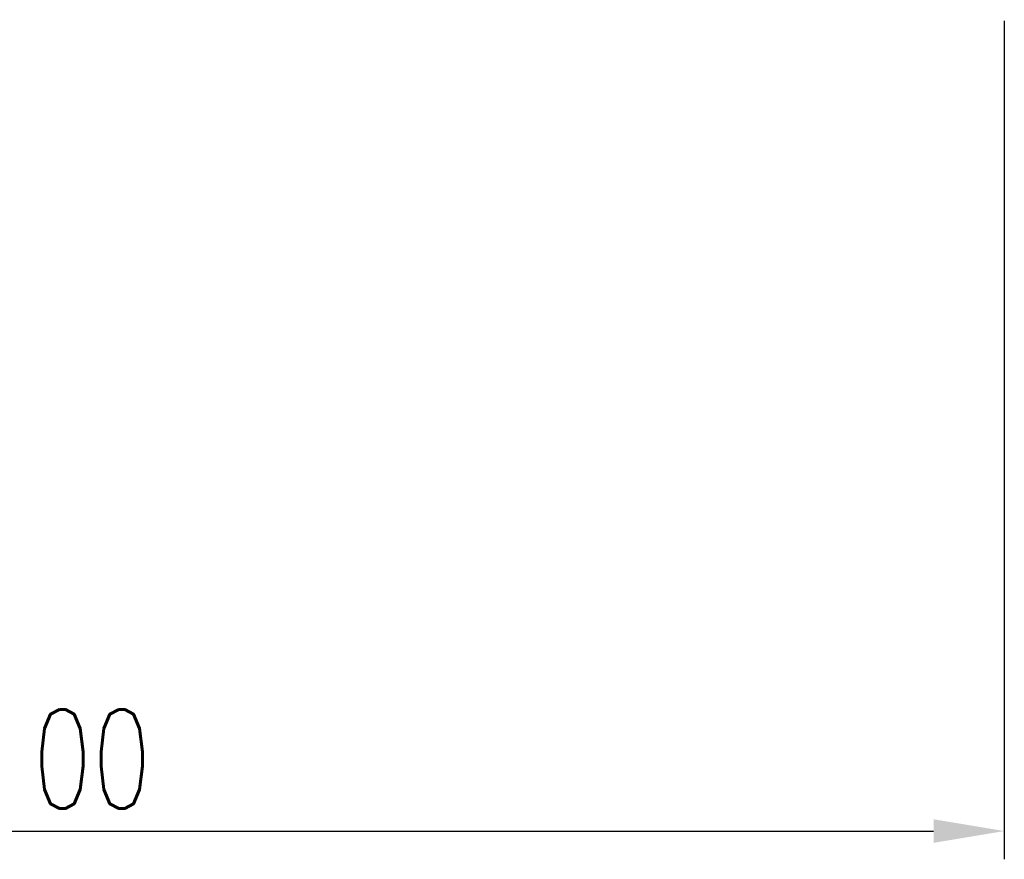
# Model space of a CAD drawing. Header units: inches. Extents: x 12 to 356, y 100 to 267.
# Tile 29 of 47: x 286 to 339, y 100 to 144. Entities that reach past the tile are written whole.
import ezdxf

# ---------------------------------------------------------------- set-up
doc = ezdxf.new("R2010")
doc.units = ezdxf.units.IN
doc.header["$LTSCALE"] = 0.25
doc.layers.add('DIM', color=4, linetype='Continuous')
doc.styles.add('DIM-7', font='SIMPLEX.shx', dxfattribs={"width": 0.7, "bigfont": 'chineset.shx'})
doc.dimstyles.new('CNS', dxfattribs={"dimtxt": 3.5, "dimasz": 2.5, "dimexe": 1, "dimexo": 1.5, "dimgap": 0.09, "dimtad": 0, "dimdsep": 46, "dimtxsty": 'DIM-7', "dimcen": 0.09, "dimclrd": 1, "dimclre": 1, "dimclrt": 4, "dimadec": 0, "dimazin": 0, "dimtfac": 1, "dimtix": 1, "dimtmove": 2, "dimatfit": 3, "dimfxl": 1, "dimtvp": 0.971429, "dimtolj": 1, "dimarcsym": 0})

# ---------------------------------------------------------------- blocks, each defined once
blk = doc.blocks.new('*D3')
at = {"layer": 'DEFPOINTS', "color": 0, "transparency": 16777216}
for p in [(338.574, 146.61), (238.574, 129.61), (338.574, 101.325)]:
    blk.add_point(p, dxfattribs=at)
at = {"layer": 'DIM', "color": 4, "lineweight": -2, "transparency": 16777216}
for p, q in [((338.574, 144.36), (338.574, 99.825)), ((238.574, 127.36), (238.574, 99.825)), ((242.324, 101.325), (334.824, 101.325))]:
    blk.add_line(p, q, dxfattribs=at)
at = {"layer": 'DIM', "color": 4, "transparency": 16777216}
for points in [[(242.324, 101.95), (242.324, 100.7), (238.574, 101.325)], [(334.824, 101.95), (334.824, 100.7), (338.574, 101.325)]]:
    blk.add_solid(points, dxfattribs=at)
at = {"layer": 'DIM', "color": 4, "transparency": 16777216, "insert": (288.574, 105.15), "char_height": 5.25, "attachment_point": 5, "style": 'DIM-7'}
blk.add_mtext('\\A1;100', dxfattribs=at)

msp = doc.modelspace()

# ---------------------------------------------------------------- dimensions: what is measured, and where the dimension line sits
at = {"layer": 'DIM', "color": 0}
dim = msp.add_linear_dim(base=(338.574, 101.325), p1=(238.574, 129.61), p2=(338.574, 146.61), dimstyle='CNS', override={"dimscale": 1.5, "dimgap": 0.8, "dimtad": 1, "dimclrd": 4, "dimclre": 4, "dimadec": 2, "dimazin": 2, "dimtm": 1e-09, "dimtfac": 0.6}, dxfattribs=at)
dim.commit()
dim.dimension.update_dxf_attribs({"geometry": '*D3', "text_midpoint": (288.574, 105.15)})

doc.saveas('drawing.dxf')
